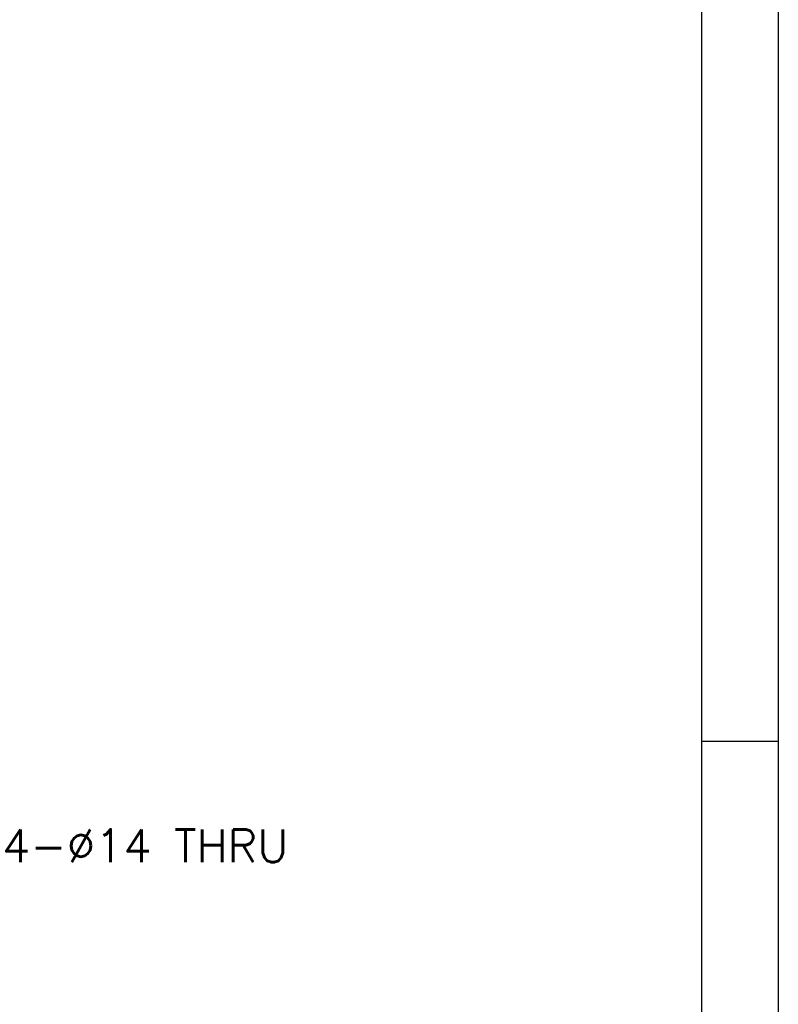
# Model space of a CAD drawing. Extents: x 0 to 2359, y -14 to 1663.
# Tile 18 of 39: x 2161 to 2355, y 765 to 1016. Entities that reach past the tile are written whole.
import ezdxf

# ---------------------------------------------------------------- set-up
doc = ezdxf.new("R2010")
doc.units = 0
doc.header["$LTSCALE"] = 25.4
doc.layers.get('0').update_dxf_attribs({"linetype": 'CONTINUOUS'})
doc.layers.get('Defpoints').update_dxf_attribs({"linetype": 'CONTINUOUS'})
doc.layers.add('ATA-DIM', color=252, linetype='CONTINUOUS', lineweight=25)
doc.styles.get("Standard").update_dxf_attribs({"font": 'simplex.shx'})
doc.dimstyles.new('ata_A1', dxfattribs={"dimtxt": 4.2, "dimasz": 4.2, "dimexe": 2, "dimexo": 2, "dimgap": 2, "dimtad": 0, "dimtih": 1, "dimtoh": 1, "dimdec": 6, "dimdsep": 46, "dimtxsty": 'Standard', "dimcen": 0, "dimclrd": 252, "dimclre": 252, "dimclrt": 4, "dimadec": 6, "dimazin": 2, "dimtfac": 1, "dimtdec": 6, "dimtofl": 0, "dimtmove": 0, "dimatfit": 3, "dimfxl": 0, "dimtolj": 1, "dimtzin": 0, "dimlwd": 0, "dimlwe": 0, "dimarcsym": 0})

# ---------------------------------------------------------------- blocks, each defined once
blk = doc.blocks.new('*D15072')
at = {"layer": 'ATA-DIM', "color": 252, "lineweight": 0}
for p, q in [((2141.8, 805), (2112.7, 768.18)), ((2150.23, 805), (2141.8, 805))]:
    blk.add_line(p, q, dxfattribs=at)
at = {"layer": 'ATA-DIM', "color": 252}
blk.add_solid([(2111.6, 769.05), (2113.8, 767.31), (2107.49, 761.59)], dxfattribs=at)
at = {"layer": 'Defpoints', "color": 0}
for p in [(2107.49, 761.59), (2098.8, 750.61)]:
    blk.add_point(p, dxfattribs=at)
at = {"layer": 'ATA-DIM', "color": 4, "insert": (2193.2, 805), "char_height": 8.4, "attachment_point": 5}
blk.add_mtext('4-%%c14 THRU', dxfattribs=at)
blk = doc.blocks.new('ata-Border-A1-002')
at = {"color": 253, "ltscale": 0.5}
blk.add_line((841, 594), (841, 0), dxfattribs=at)
blk.add_line((834, 585), (834, 9))
at = {"color": 253, "linetype": 'Continuous'}
blk.add_line((841, 297), (834, 297), dxfattribs=at)

msp = doc.modelspace()

# ---------------------------------------------------------------- block references
at = {"xscale": 2.8, "yscale": 2.8, "zscale": 2.8}
msp.add_blockref('ata-Border-A1-002', (0, 0), dxfattribs=at)

# ---------------------------------------------------------------- dimensions: what is measured, and where the dimension line sits
at = {"layer": 'ATA-DIM'}
dim = msp.add_diameter_dim_2p(p1=(2098.8047105, 750.6111719), p2=(2107.4872698, 761.5935743), text='4-<> THRU', dimstyle='ata_A1', override={"dimscale": 2, "dimtp": 0.1, "dimtm": 0.1, "dimtfac": 0.71, "dimtdec": 3, "dimtolj": 0, "dimtzin": 8}, dxfattribs=at)
dim.commit()
dim.dimension.update_dxf_attribs({"geometry": '*D15072', "text_midpoint": (2193.2047166, 805.0010533), "dimtype": 163})

doc.saveas('drawing.dxf')
